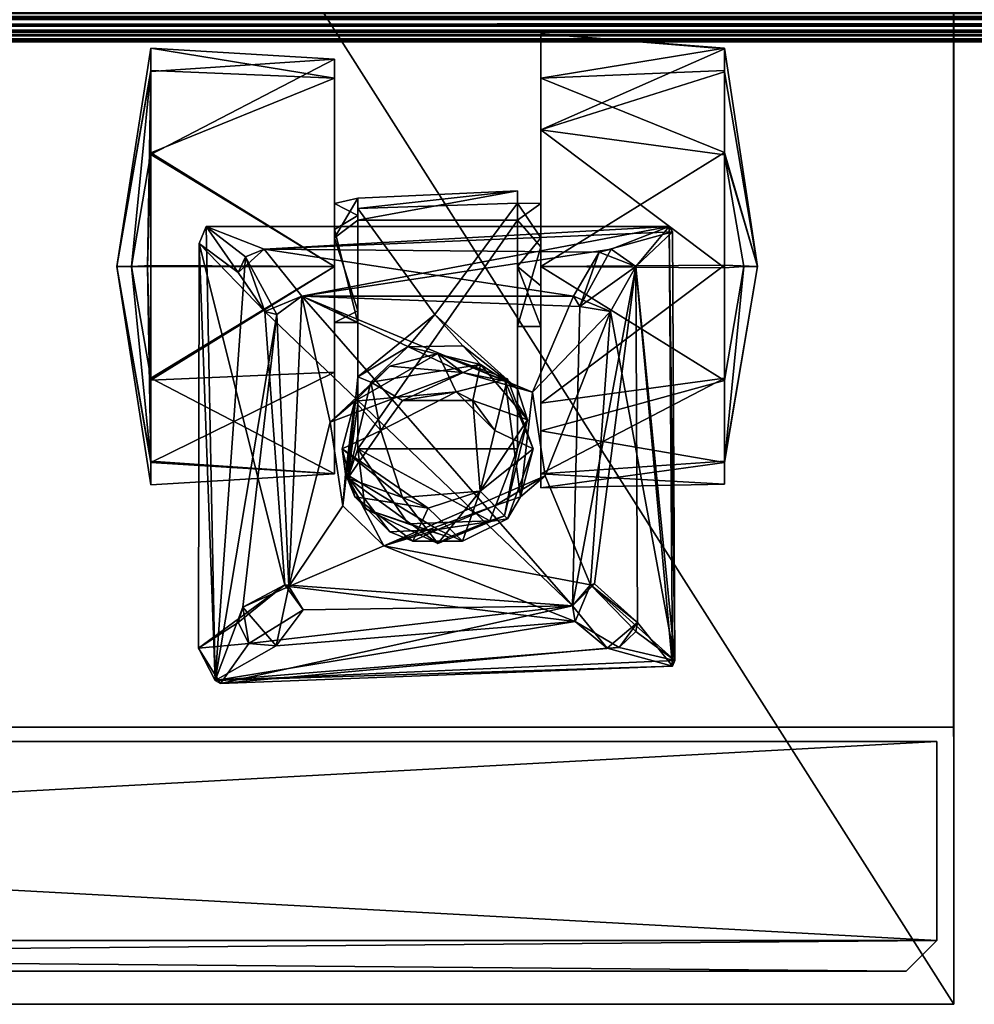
# Model space of a CAD drawing. Header units: inches. Extents: x 492 to 688, y -128 to 44.
# Tile 76 of 256: x 510.48 to 513.6, y -77.85 to -74.64. Entities that reach past the tile are written whole.
import ezdxf

# ---------------------------------------------------------------- set-up
doc = ezdxf.new("R2010")
doc.units = ezdxf.units.IN
doc.header["$MEASUREMENT"] = 0
doc.layers.add('A-FURN', color=7, linetype='Continuous')
for name, color, linetype, true_color in [('CET color Burlywood2', 7, 'Continuous', 0xedc597), ('CET color Grey2', 7, 'Continuous', 0x050505), ('CET color Grey30', 7, 'Continuous', 0x4c4c4c)]:
    doc.layers.add(name, color=color, linetype=linetype, true_color=true_color)

# ---------------------------------------------------------------- blocks, each defined once
blk = doc.blocks.new('*C19')
at = {"layer": 'CET color Burlywood2', "linetype": 'Continuous'}
mesh = blk.add_polyface(dxfattribs=at)
corners = [(35, -14.3819, 27.563), (35, -14.478, 27.5854), (35, -14.4622, 27.5717), (35, -14.4435, 27.5621), (35, -14.4231, 27.5573), (35, -14.4021, 27.5576), (-35, -14.3819, 27.563), (-35, -14.4171, 28.4899), (-35, -14.3819, 28.5), (-35, -14.4495, 28.4726), (-35, -14.4775, 28.449), (-35, -14.5, 28.42), (-35, -14.5, 27.643), (-35, -14.4974, 27.6222), (-35, -14.49, 27.6026), (-35, -14.478, 27.5854), (-35, -14.4622, 27.5717), (-35, -14.4435, 27.5621), (-35, -14.4231, 27.5573), (-35, -14.4021, 27.5576), (35, -14.3819, 28.5), (35, -14.4171, 28.4899), (35, -14.4495, 28.4726), (35, -14.4775, 28.449), (35, -14.5, 28.42), (35, -14.5, 27.643), (35, -14.4974, 27.6222), (35, -14.4899, 27.6026)]
mesh.append_faces([[corners[k] for k in face] for face in [(0, 1, 2, 0), (0, 2, 3, 0), (0, 3, 4, 0), (6, 9, 7, 6), (6, 10, 9, 6), (6, 11, 10, 6), (6, 12, 11, 6), (6, 13, 12, 6), (6, 16, 15, 6), (6, 17, 16, 6), (6, 18, 17, 6), (0, 21, 22, 0), (0, 22, 23, 0), (0, 23, 24, 0), (0, 24, 25, 0), (0, 25, 26, 0)]], dxfattribs={"vtx0": -1, "vtx2": -1, "vtx3": -1})
mesh.append_faces([[corners[k] for k in face] for face in [(0, 4, 5, 0), (6, 7, 8, 6), (6, 15, 14, 6), (0, 8, 20, 0), (20, 7, 21, 20), (21, 9, 22, 21), (22, 10, 23, 22), (23, 11, 24, 23), (24, 12, 25, 24), (25, 13, 26, 25), (26, 14, 27, 26), (27, 15, 1, 27), (1, 16, 2, 1), (2, 17, 3, 2), (3, 18, 4, 3), (4, 19, 5, 4), (5, 6, 0, 5), (0, 26, 27, 0)]], dxfattribs={"vtx0": -1, "vtx3": -1})
mesh.append_faces([[corners[k] for k in face] for face in [(6, 14, 13, 6), (6, 19, 18, 6), (0, 6, 8, 0), (20, 8, 7, 20), (21, 7, 9, 21), (22, 9, 10, 22), (23, 10, 11, 23), (24, 11, 12, 24), (25, 12, 13, 25), (26, 13, 14, 26), (27, 14, 15, 27), (1, 15, 16, 1), (2, 16, 17, 2), (3, 17, 18, 3), (4, 18, 19, 4), (5, 19, 6, 5), (0, 20, 21, 0), (0, 27, 1, 0)]], dxfattribs={"vtx2": -1})
blk = doc.blocks.new('*C14')
at = {"layer": 'A-FURN', "linetype": 'Continuous', "rotation": 359.9999999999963}
blk.add_blockref('*C19', (529.2105, -60.2087), dxfattribs=at)
blk = doc.blocks.new('*C83')
at = {"layer": 'CET color Grey2', "linetype": 'Continuous'}
mesh = blk.add_polyface(dxfattribs=at)
corners = [(11.2513, 2.6142, 0.1239), (10.6513, 2.8569, 0.3133), (11.2513, 2.8824, 0.3952), (11.2513, 2.8781, 1.1322), (10.6513, 2.6887, 1.3748), (11.2513, 2.6068, 1.4004), (11.3592, 2.242, 0.8967), (11.2513, 2.955, 0.5734), (11.2513, 2.9528, 0.9549), (10.6513, 3.002, 0.76), (10.5751, 2.4888, 0.6016), (10.0531, 2.4318, 0.9754), (10.5751, 2.4492, 0.9647), (10.6513, 2.242, 0), (10.6513, 2.4477, 0.76), (10.6513, 2.3056, 0.5644), (11.07, 2.373, 1.7674), (9.7475, 2.2982, 1.7674), (9.8702, 2.1448, 1.7674), (11.2513, 2.2377, 1.497), (11.3146, 2.242, 1.3041), (10.6513, 2.3354, 0.9432), (10.5751, 2.242, 0.9656), (10.5751, 2.3929, 0.5319), (10.8419, 2.2889, 1.6849), (11.0807, 2.3556, 1.6849), (10.9611, 2.2422, 1.6849), (9.7475, 2.2982, 1.6849), (10.8807, 2.2982, 1.7674), (10.9611, 2.2422, 1.7674), (11.2513, 2.2463, 0.023), (10.5751, 2.0464, 0.6964), (10.6513, 2.242, 1.52), (10.6513, 2.1785, 0.9556)]
mesh.append_faces([[corners[k] for k in face] for face in [(0, 1, 2, 0), (3, 4, 5, 3), (6, 0, 7, 6), (4, 8, 9, 4), (10, 11, 12, 10), (1, 0, 13, 1), (6, 3, 5, 6), (6, 7, 3, 6), (7, 9, 8, 7), (19, 20, 5, 19), (19, 5, 4, 19), (21, 12, 22, 21), (12, 14, 23, 12), (30, 13, 0, 30), (6, 30, 0, 6), (26, 29, 28, 26), (15, 31, 23, 15), (15, 23, 14, 15), (9, 7, 1, 9), (32, 19, 4, 32), (16, 25, 27, 16), (12, 21, 14, 12), (7, 8, 3, 7), (3, 8, 4, 3), (5, 20, 6, 5), (12, 23, 10, 12), (26, 28, 24, 26), (21, 22, 33, 21), (0, 2, 7, 0), (7, 2, 1, 7)]])
mesh.append_faces([[corners[k] for k in face] for face in [(18, 28, 16, 18)]], dxfattribs={"vtx0": -1, "vtx1": -1, "vtx2": -1, "vtx3": -1})
mesh.append_faces([[corners[k] for k in face] for face in [(14, 1, 15, 14), (24, 25, 26, 24), (21, 4, 14, 21)]], dxfattribs={"vtx0": -1, "vtx1": -1, "vtx3": -1})
mesh.append_faces([[corners[k] for k in face] for face in [(14, 4, 9, 14), (24, 27, 25, 24), (16, 28, 29, 16), (14, 9, 1, 14), (21, 32, 4, 21)]], dxfattribs={"vtx0": -1, "vtx2": -1, "vtx3": -1})
mesh.append_faces([[corners[k] for k in face] for face in [(15, 1, 13, 15)]], dxfattribs={"vtx0": -1, "vtx3": -1})
mesh.append_faces([[corners[k] for k in face] for face in [(16, 17, 18, 16)]], dxfattribs={"vtx2": -1})
mesh = blk.add_polyface(dxfattribs=at)
corners = [(9.9769, 2.8569, 1.2067), (9.3769, 2.8821, 1.1254), (9.3769, 2.6136, 1.3965), (9.3665, 2.242, 0.0325), (9.3769, 2.6075, 0.12), (9.9769, 2.242, 0), (9.266, 2.242, 0.76), (9.3769, 2.8785, 0.3884), (9.9769, 2.9192, 0.415), (9.3769, 2.9548, 0.9473), (10.5751, 2.4888, 0.6016), (10.0531, 2.4648, 0.5685), (10.0531, 2.4318, 0.9754), (9.9769, 2.242, 1.52), (9.9769, 2.4477, 0.76), (9.3136, 2.242, 1.3041), (9.9769, 2.3629, 0.9264), (9.5582, 2.373, 1.6849), (9.7475, 2.2982, 1.7674), (11.07, 2.373, 1.7674), (9.7475, 2.2982, 1.6849), (9.9769, 2.3354, 0.5767), (9.3769, 2.2456, 1.497), (10.0531, 2.4084, 0.8809), (10.0531, 2.3929, 0.5319), (10.0531, 2.0966, 0.6146), (9.8702, 2.1448, 1.7674), (10.0531, 2.0588, 0.8533), (10.3047, 2.0853, 0.9896), (10.5751, 2.4492, 0.9647), (9.5348, 2.3167, 1.7674), (9.6624, 2.2226, 1.7674), (9.6869, 2.2731, 1.6849), (10.5751, 2.3929, 0.5319), (10.0531, 1.8816, 1.0237)]
mesh.append_faces([[corners[k] for k in face] for face in [(0, 1, 2, 0), (3, 4, 5, 3), (6, 7, 3, 6), (8, 9, 0, 8), (10, 11, 12, 10), (0, 2, 13, 0), (8, 7, 9, 8), (6, 9, 7, 6), (2, 1, 15, 2), (17, 18, 19, 17), (20, 17, 19, 20), (5, 4, 8, 5), (22, 13, 2, 22), (2, 15, 22, 2), (11, 14, 23, 11), (21, 24, 25, 21), (1, 6, 15, 1), (7, 8, 4, 7), (7, 4, 3, 7), (16, 23, 14, 16), (12, 28, 29, 12), (30, 31, 17, 30), (14, 11, 21, 14), (20, 18, 32, 20), (6, 1, 9, 6), (9, 1, 0, 9), (24, 10, 33, 24), (21, 11, 24, 21), (11, 10, 24, 11), (31, 32, 18, 31), (17, 31, 18, 17)]])
mesh.append_faces([[corners[k] for k in face] for face in [(0, 14, 8, 0), (13, 16, 0, 13), (8, 21, 5, 8)]], dxfattribs={"vtx0": -1, "vtx1": -1, "vtx3": -1})
mesh.append_faces([[corners[k] for k in face] for face in [(0, 16, 14, 0), (8, 14, 21, 8), (23, 34, 12, 23)]], dxfattribs={"vtx0": -1, "vtx2": -1, "vtx3": -1})
mesh.append_faces([[corners[k] for k in face] for face in [(20, 26, 18, 20), (32, 17, 20, 32)]], dxfattribs={"vtx0": -1, "vtx3": -1})
mesh.append_faces([[corners[k] for k in face] for face in [(23, 16, 27, 23)]], dxfattribs={"vtx1": -1})
mesh.append_faces([[corners[k] for k in face] for face in [(12, 11, 23, 12)]], dxfattribs={"vtx2": -1})
mesh = blk.add_polyface(dxfattribs=at)
corners = [(10.6513, 2.3056, 0.5644), (10.6513, 1.7953, 0.1451), (10.6513, 2.0464, 0.6964), (11.2513, 1.8698, 1.3961), (10.6513, 2.242, 1.52), (10.6513, 1.7046, 1.2974), (10.5751, 2.0464, 0.6964), (10.5751, 1.7936, 0.5604), (10.5751, 2.3929, 0.5319), (10.3954, 1.8961, 1.5753), (9.8702, 2.1448, 1.6849), (10.6241, 1.8319, 1.6674), (10.5751, 1.6459, 0.5305), (10.0531, 1.6459, 0.5306), (11.3592, 2.242, 0.8967), (11.2513, 1.6059, 0.3878), (11.2513, 2.2463, 0.023), (11.2513, 2.2377, 1.497), (11.2513, 1.6016, 1.1247), (11.2513, 1.8773, 0.1196), (10.758, 2.1448, 1.6849), (9.7475, 2.2982, 1.6849), (10.8419, 2.2889, 1.6849), (10.8807, 2.2982, 1.7674), (9.8702, 2.1448, 1.7674), (10.7789, 2.1107, 1.7674), (10.6513, 2.1785, 0.9556), (11.3146, 2.242, 1.3041), (10.5751, 1.8426, 1.0544), (10.5751, 2.242, 0.9656), (10.5349, 1.8668, 1.5522), (10.3141, 1.9582, 1.4512), (10.3141, 1.9582, 1.5522), (11.07, 2.373, 1.7674), (10.9611, 2.2422, 1.7674), (11.0807, 0.9363, 1.7674), (10.4544, 1.9213, 1.3655), (10.3967, 1.9832, 1.0279), (10.217, 1.9793, 1.0279), (10.6513, 2.3354, 0.9432), (10.5751, 2.4492, 0.9647), (10.8783, 2.095, 1.6849), (10.5426, 1.8745, 1.4661), (10.3047, 2.0853, 0.9896), (10.9611, 2.2422, 1.6849), (11.0807, 2.3556, 1.6849), (11.0886, 0.9553, 1.6849), (10.6513, 2.242, 0)]
mesh.append_faces([[corners[k] for k in face] for face in [(3, 4, 5, 3), (9, 10, 11, 9), (8, 12, 13, 8), (14, 15, 16, 14), (17, 4, 3, 17), (14, 18, 15, 14), (16, 19, 1, 16), (27, 17, 3, 27), (30, 31, 32, 30), (36, 37, 38, 36), (20, 11, 10, 20), (41, 11, 20, 41), (3, 18, 27, 3), (41, 25, 34, 41), (42, 31, 30, 42), (37, 28, 43, 37), (37, 36, 28, 37), (40, 43, 28, 40), (34, 44, 41, 34), (45, 33, 46, 45), (22, 25, 20, 22), (25, 41, 20, 25), (2, 6, 0, 2), (2, 29, 6, 2), (47, 16, 1, 47), (0, 47, 1, 0), (30, 32, 9, 30), (18, 14, 27, 18), (25, 22, 23, 25), (26, 29, 2, 26)]])
mesh.append_faces([[corners[k] for k in face] for face in [(6, 7, 8, 6), (20, 21, 22, 20), (23, 24, 25, 23), (2, 5, 26, 2), (33, 34, 35, 33)]], dxfattribs={"vtx0": -1, "vtx1": -1, "vtx3": -1})
mesh.append_faces([[corners[k] for k in face] for face in [(28, 6, 29, 28)]], dxfattribs={"vtx0": -1, "vtx2": -1, "vtx3": -1})
mesh.append_faces([[corners[k] for k in face] for face in [(26, 5, 4, 26), (28, 29, 40, 28), (8, 7, 12, 8)]], dxfattribs={"vtx0": -1, "vtx3": -1})
mesh.append_faces([[corners[k] for k in face] for face in [(0, 1, 2, 0), (26, 4, 39, 26)]], dxfattribs={"vtx1": -1})
mesh = blk.add_polyface(dxfattribs=at)
corners = [(10.3047, 2.0853, 0.9896), (10.217, 1.9793, 1.0279), (10.3967, 1.9832, 1.0279), (9.3769, 1.8705, 0.1235), (9.9769, 2.242, 0), (9.9769, 1.897, 0.0828), (10.0531, 1.8816, 1.0237), (10.0531, 2.0966, 0.6146), (10.0531, 1.7936, 0.5604), (10.0531, 2.4318, 0.9754), (10.5751, 2.3929, 0.5319), (10.0531, 1.6459, 0.5306), (10.0531, 2.3929, 0.5319), (9.3769, 1.602, 0.3945), (9.266, 2.242, 0.76), (9.3665, 2.242, 0.0325), (9.9769, 2.3354, 0.5767), (9.9769, 2.0588, 0.6666), (9.9769, 2.242, 1.52), (9.3769, 1.8766, 1.4), (9.9769, 1.5649, 1.105), (9.3769, 2.2456, 1.497), (9.9769, 2.0966, 0.9054), (9.9769, 2.3629, 0.9264), (10.0531, 2.0588, 0.8533), (10.0531, 2.4084, 0.8809), (10.0956, 1.8644, 1.3655), (10.4544, 1.9213, 1.3655), (9.3769, 1.5292, 0.5726), (9.3769, 1.6055, 1.1315), (9.3136, 2.242, 1.3041), (9.8702, 2.1448, 1.6849), (9.8277, 1.1969, 1.6849), (9.7888, 2.0856, 1.6849), (10.758, 2.1448, 1.6849), (9.7475, 2.2982, 1.6849), (10.3141, 1.9582, 1.4512), (10.0437, 1.8021, 1.4512), (10.158, 1.9164, 1.5522), (9.6869, 2.2731, 1.6849), (9.587, 0.89, 1.6849), (9.5582, 2.373, 1.6849), (9.5348, 2.3167, 1.7674), (9.7499, 2.095, 1.7674), (9.6624, 2.2226, 1.7674), (9.8702, 2.1448, 1.7674), (10.3141, 1.9582, 1.5522), (10.3954, 1.8961, 1.5753)]
mesh.append_faces([[corners[k] for k in face] for face in [(0, 1, 2, 0), (3, 4, 5, 3), (9, 6, 0, 9), (10, 11, 12, 10), (13, 14, 15, 13), (18, 19, 20, 18), (21, 19, 18, 21), (1, 26, 27, 1), (14, 28, 29, 14), (30, 19, 21, 30), (36, 37, 38, 36), (15, 4, 3, 15), (3, 13, 15, 3), (14, 29, 30, 14), (43, 39, 44, 43), (33, 45, 31, 33), (42, 41, 40, 42), (46, 38, 47, 46), (38, 46, 36, 38), (14, 13, 28, 14), (33, 39, 43, 33), (33, 43, 45, 33), (26, 1, 6, 26), (6, 1, 0, 6), (24, 22, 17, 24), (17, 7, 24, 17), (16, 7, 17, 16)]])
mesh.append_faces([[corners[k] for k in face] for face in [(6, 7, 8, 6), (12, 8, 7, 12), (24, 6, 25, 24), (4, 16, 5, 4)]], dxfattribs={"vtx0": -1, "vtx1": -1, "vtx3": -1})
mesh.append_faces([[corners[k] for k in face] for face in [(39, 40, 41, 39), (6, 24, 7, 6)]], dxfattribs={"vtx0": -1, "vtx2": -1, "vtx3": -1})
mesh.append_faces([[corners[k] for k in face] for face in [(5, 16, 17, 5), (42, 43, 44, 42), (8, 12, 11, 8), (24, 23, 22, 24)]], dxfattribs={"vtx0": -1, "vtx3": -1})
mesh.append_faces([[corners[k] for k in face] for face in [(31, 32, 33, 31)]], dxfattribs={"vtx1": -1})
mesh.append_faces([[corners[k] for k in face] for face in [(18, 22, 23, 18), (34, 31, 35, 34), (35, 31, 45, 35)]], dxfattribs={"vtx2": -1})
mesh = blk.add_polyface(dxfattribs=at)
corners = [(11.2513, 1.6016, 1.1247), (10.6513, 1.5192, 0.9948), (11.2513, 1.5313, 0.5651), (10.6648, 1.5583, 1.6674), (10.5001, 1.4599, 1.5753), (10.5845, 1.4898, 1.5522), (10.6513, 1.5649, 0.415), (10.8783, 2.095, 1.6849), (10.813, 1.202, 1.6849), (10.7549, 1.134, 1.7674), (10.9611, 2.2422, 1.7674), (10.7789, 2.1107, 1.7674), (10.826, 1.2052, 1.7674), (10.9663, 1.0793, 1.7674), (11.0886, 0.9553, 1.6849), (10.6513, 2.0464, 0.6964), (10.9611, 2.2422, 1.6849), (11.0807, 2.3556, 1.6849), (11.2513, 1.8773, 0.1196), (10.6513, 1.7953, 0.1451), (10.6264, 1.6459, 1.4512), (10.5426, 1.8745, 1.4661), (10.6264, 1.6459, 1.5522), (11.0807, 0.9363, 1.7674), (10.8674, 0.9948, 1.7674), (9.6045, 0.8793, 1.7674), (10.9611, 1.0497, 1.6849), (10.9072, 0.9979, 1.6849), (9.587, 0.89, 1.6849), (11.2513, 1.6059, 0.3878), (11.2513, 2.2463, 0.023), (10.6513, 1.7046, 1.2974), (11.2513, 1.8698, 1.3961), (11.07, 2.373, 1.7674), (10.7631, 1.0818, 1.6849), (10.6241, 1.8319, 1.6674), (10.1386, 1.3299, 1.6674)]
mesh.append_faces([[corners[k] for k in face] for face in [(0, 1, 2, 0), (3, 4, 5, 3), (2, 1, 6, 2), (3, 7, 8, 3), (15, 6, 1, 15), (18, 6, 19, 18), (20, 21, 22, 20), (8, 26, 13, 8), (29, 6, 18, 29), (29, 18, 30, 29), (31, 0, 32, 31), (14, 23, 28, 14), (14, 33, 23, 14), (24, 34, 9, 24), (8, 13, 12, 8), (13, 26, 27, 13), (0, 2, 29, 0), (29, 2, 6, 29), (35, 7, 3, 35), (5, 35, 3, 5), (8, 9, 34, 8), (34, 36, 8, 34), (27, 34, 24, 27), (27, 24, 13, 27), (1, 0, 31, 1), (8, 12, 9, 8), (5, 20, 22, 5)]])
mesh.append_faces([[corners[k] for k in face] for face in [(10, 13, 23, 10)]], dxfattribs={"vtx0": -1, "vtx1": -1, "vtx2": -1, "vtx3": -1})
mesh.append_faces([[corners[k] for k in face] for face in [(14, 16, 17, 14), (26, 14, 27, 26), (8, 14, 26, 8), (16, 14, 7, 16)]], dxfattribs={"vtx0": -1, "vtx1": -1, "vtx3": -1})
mesh.append_faces([[corners[k] for k in face] for face in [(9, 10, 11, 9), (10, 12, 13, 10), (24, 25, 23, 24), (27, 14, 28, 27), (23, 13, 24, 23), (10, 9, 12, 10)]], dxfattribs={"vtx0": -1, "vtx2": -1, "vtx3": -1})
mesh.append_faces([[corners[k] for k in face] for face in [(15, 19, 6, 15)]], dxfattribs={"vtx0": -1, "vtx3": -1})
mesh.append_faces([[corners[k] for k in face] for face in [(8, 7, 14, 8)]], dxfattribs={"vtx1": -1, "vtx2": -1})
mesh.append_faces([[corners[k] for k in face] for face in [(15, 1, 31, 15)]], dxfattribs={"vtx2": -1})
mesh = blk.add_polyface(dxfattribs=at)
corners = [(9.7499, 2.095, 1.7674), (9.8152, 1.202, 1.7674), (10.7549, 1.134, 1.7674), (9.9634, 1.7336, 1.6674), (9.8702, 2.1448, 1.6849), (10.3954, 1.8961, 1.5753), (9.8277, 1.1969, 1.6849), (9.9769, 1.5649, 1.105), (9.9769, 2.0966, 0.9054), (9.9769, 2.242, 1.52), (9.9769, 1.897, 0.0828), (9.3769, 1.602, 0.3945), (9.3769, 1.8705, 0.1235), (10.0437, 1.8021, 1.4512), (10.0018, 1.6459, 1.4512), (10.0437, 1.8021, 1.5522), (10.1279, 1.7064, 1.4281), (10.1991, 1.4876, 1.3655), (10.0202, 1.5505, 1.3655), (10.0531, 1.8816, 1.0237), (10.0531, 1.7936, 0.5604), (9.9769, 1.5649, 0.415), (9.3769, 1.6055, 1.1315), (9.3769, 1.5292, 0.5726), (9.8702, 2.1448, 1.7674), (10.0531, 1.6459, 0.5306), (10.5751, 1.6459, 0.5305), (10.4849, 1.4108, 0.5487), (9.5348, 2.3167, 1.7674), (10.0125, 1.5651, 1.5522), (10.0041, 1.46, 1.6674), (10.158, 1.9164, 1.5522), (9.7888, 2.0856, 1.6849), (9.587, 0.89, 1.6849), (9.6869, 2.2731, 1.6849), (10.0956, 1.8644, 1.3655), (9.9769, 2.0588, 0.6666), (10.3746, 1.8321, 1.4281), (10.1991, 1.8043, 1.3655), (9.3769, 1.8766, 1.4), (9.3136, 2.242, 1.3041), (10.3141, 1.9582, 1.4512), (10.2835, 1.4526, 1.4281), (10.0437, 1.4898, 1.4512), (10.4544, 1.9213, 1.3655), (9.5332, 0.9956, 1.7674)]
mesh.append_faces([[corners[k] for k in face] for face in [(3, 4, 5, 3), (3, 6, 4, 3), (10, 11, 12, 10), (13, 14, 15, 13), (14, 16, 17, 14), (18, 19, 20, 18), (21, 22, 23, 21), (25, 26, 27, 25), (15, 14, 29, 15), (7, 22, 21, 7), (15, 30, 3, 15), (3, 5, 31, 3), (16, 18, 17, 16), (35, 19, 18, 35), (30, 15, 29, 30), (13, 37, 16, 13), (13, 16, 14, 13), (15, 3, 31, 15), (31, 13, 15, 31), (16, 35, 18, 16), (37, 38, 16, 37), (22, 7, 39, 22), (22, 39, 40, 22), (41, 37, 13, 41), (21, 11, 10, 21), (14, 17, 42, 14), (23, 11, 21, 23), (14, 43, 29, 14), (14, 42, 43, 14), (38, 35, 16, 38), (28, 33, 45, 28), (18, 20, 25, 18)]])
mesh.append_faces([[corners[k] for k in face] for face in [(0, 1, 2, 0), (1, 0, 28, 1)]], dxfattribs={"vtx0": -1, "vtx1": -1, "vtx2": -1, "vtx3": -1})
mesh.append_faces([[corners[k] for k in face] for face in [(21, 8, 7, 21), (32, 33, 34, 32)]], dxfattribs={"vtx0": -1, "vtx1": -1, "vtx3": -1})
mesh.append_faces([[corners[k] for k in face] for face in [(2, 24, 0, 2), (21, 36, 8, 21)]], dxfattribs={"vtx0": -1, "vtx2": -1, "vtx3": -1})
mesh.append_faces([[corners[k] for k in face] for face in [(7, 8, 9, 7), (38, 44, 35, 38)]], dxfattribs={"vtx0": -1, "vtx3": -1})
mesh.append_faces([[corners[k] for k in face] for face in [(10, 36, 21, 10)]], dxfattribs={"vtx1": -1})
mesh = blk.add_polyface(dxfattribs=at)
corners = [(10.1386, 1.3299, 1.6674), (10.7631, 1.0818, 1.6849), (9.8277, 1.1969, 1.6849), (10.0041, 1.46, 1.6674), (9.9634, 1.7336, 1.6674), (10.0202, 1.5505, 1.3655), (10.0777, 1.4503, 0.5767), (10.3141, 1.3369, 1.3655), (10.3505, 1.3576, 0.5487), (9.7863, 1.003, 1.6849), (9.6971, 1.01, 1.7674), (10.7549, 1.134, 1.7674), (9.8744, 1.1206, 1.7674), (9.6782, 1.1296, 1.6849), (9.7888, 2.0856, 1.6849), (9.8152, 1.202, 1.7674), (9.5348, 2.3167, 1.7674), (9.5332, 0.9956, 1.7674), (9.6045, 0.8793, 1.7674), (10.8674, 0.9948, 1.7674), (10.158, 1.3755, 1.5522), (10.2333, 1.3443, 1.4512), (10.3141, 1.3829, 1.5753), (10.0437, 1.4898, 1.4512), (9.587, 0.89, 1.6849), (9.6619, 1.0793, 1.7674), (10.0531, 1.6459, 0.5306), (10.2175, 1.4018, 0.5324), (10.0125, 1.5651, 1.5522), (10.2835, 1.4526, 1.4281), (10.1991, 1.4876, 1.3655), (10.4849, 1.4108, 0.5487), (10.5001, 1.4599, 1.5753), (11.0807, 0.9363, 1.7674), (10.3949, 1.3443, 1.4512)]
mesh.append_faces([[corners[k] for k in face] for face in [(0, 1, 2, 0), (3, 2, 4, 3), (5, 6, 7, 5), (8, 7, 6, 8), (20, 21, 22, 20), (23, 21, 20, 23), (6, 5, 26, 6), (26, 27, 6, 26), (0, 28, 22, 0), (23, 29, 21, 23), (12, 9, 10, 12), (26, 31, 27, 26), (9, 12, 2, 9), (2, 15, 13, 2), (25, 13, 15, 25), (13, 10, 9, 13), (0, 22, 32, 0), (18, 24, 33, 18), (28, 20, 22, 28), (28, 23, 20, 28), (28, 0, 3, 28), (2, 3, 0, 2), (2, 12, 15, 2), (24, 18, 17, 24), (27, 8, 6, 27), (21, 34, 22, 21), (13, 25, 10, 13)]])
mesh.append_faces([[corners[k] for k in face] for face in [(9, 1, 24, 9), (14, 13, 24, 14), (11, 10, 18, 11)]], dxfattribs={"vtx0": -1, "vtx1": -1, "vtx2": -1, "vtx3": -1})
mesh.append_faces([[corners[k] for k in face] for face in [(10, 11, 12, 10), (13, 14, 2, 13), (9, 24, 13, 9), (18, 10, 17, 18)]], dxfattribs={"vtx0": -1, "vtx1": -1, "vtx3": -1})
mesh.append_faces([[corners[k] for k in face] for face in [(15, 16, 17, 15), (18, 19, 11, 18), (17, 25, 15, 17), (11, 15, 12, 11), (17, 10, 25, 17)]], dxfattribs={"vtx0": -1, "vtx2": -1, "vtx3": -1})
mesh.append_faces([[corners[k] for k in face] for face in [(2, 1, 9, 2)]], dxfattribs={"vtx1": -1})
mesh.append_faces([[corners[k] for k in face] for face in [(30, 5, 7, 30)]], dxfattribs={"vtx2": -1})
mesh = blk.add_polyface(dxfattribs=at)
corners = [(10.3505, 1.3576, 0.5487), (10.5326, 1.4274, 1.3655), (10.3141, 1.3369, 1.3655), (10.6648, 1.5583, 1.6674), (10.813, 1.202, 1.6849), (10.1386, 1.3299, 1.6674), (10.7549, 1.134, 1.7674), (10.7789, 2.1107, 1.7674), (9.8702, 2.1448, 1.7674), (10.4292, 1.8043, 1.3655), (10.4544, 1.9213, 1.3655), (10.1991, 1.8043, 1.3655), (10.5751, 1.8426, 1.0544), (10.608, 1.7414, 1.3655), (10.5751, 1.7936, 0.5604), (10.3746, 1.8321, 1.4281), (10.5001, 1.4599, 1.5753), (10.9072, 0.9979, 1.6849), (9.587, 0.89, 1.6849), (10.7631, 1.0818, 1.6849), (10.5426, 1.4174, 1.4661), (10.5845, 1.4898, 1.5522), (10.5003, 1.7064, 1.4281), (10.5426, 1.8745, 1.4661), (10.4849, 1.4108, 0.5487), (10.5751, 1.6459, 0.5305), (10.5751, 2.0464, 0.6964), (10.3949, 1.3443, 1.4512), (10.3141, 1.3829, 1.5753), (10.6241, 1.8319, 1.6674), (10.5349, 1.8668, 1.5522), (10.2835, 1.4526, 1.4281), (10.4525, 1.5075, 1.3655), (10.4525, 1.5075, 1.4281), (10.6264, 1.6459, 1.4512), (10.1991, 1.4876, 1.3655), (10.6264, 1.6459, 1.5522), (10.3141, 1.9582, 1.4512), (10.3954, 1.8961, 1.5753), (10.2175, 1.4018, 0.5324), (10.2333, 1.3443, 1.4512)]
mesh.append_faces([[corners[k] for k in face] for face in [(0, 1, 2, 0), (3, 4, 5, 3), (12, 13, 14, 12), (11, 15, 9, 11), (3, 5, 16, 3), (20, 21, 16, 20), (22, 15, 23, 22), (24, 25, 1, 24), (27, 20, 28, 27), (13, 12, 10, 13), (29, 21, 30, 29), (25, 13, 1, 25), (31, 32, 33, 31), (27, 33, 20, 27), (20, 34, 21, 20), (31, 33, 27, 31), (33, 32, 22, 33), (22, 23, 34, 22), (36, 23, 30, 36), (24, 1, 0, 24), (28, 20, 16, 28), (15, 37, 23, 15), (33, 22, 34, 33), (33, 34, 20, 33), (31, 35, 32, 31), (13, 25, 14, 13), (29, 30, 38, 29), (39, 24, 0, 39), (27, 40, 31, 27), (22, 9, 15, 22), (32, 9, 22, 32), (21, 36, 30, 21)]])
mesh.append_faces([[corners[k] for k in face] for face in [(6, 7, 8, 6)]], dxfattribs={"vtx0": -1, "vtx1": -1, "vtx2": -1, "vtx3": -1})
mesh.append_faces([[corners[k] for k in face] for face in [(9, 10, 11, 9), (17, 18, 19, 17), (14, 26, 12, 14), (32, 13, 9, 32)]], dxfattribs={"vtx0": -1, "vtx1": -1, "vtx3": -1})
mesh.append_faces([[corners[k] for k in face] for face in [(2, 32, 35, 2), (9, 13, 10, 9), (32, 1, 13, 32), (32, 2, 1, 32)]], dxfattribs={"vtx0": -1, "vtx2": -1, "vtx3": -1})
at = {"layer": 'CET color Grey30', "linetype": 'Continuous'}
mesh = blk.add_polyface(dxfattribs=at)
corners = [(12, 18.707, 19.497), (0, 18.707, 19.497), (0, 18.707, 20.122), (12, 18.707, 20.122), (0, -0.168, 19.497), (0, -0.168, 20.122), (12, -0.168, 19.497), (12, -0.168, 20.122)]
mesh.append_faces([[corners[k] for k in face] for face in [(0, 2, 3, 0), (1, 5, 2, 1), (1, 6, 4, 1), (5, 3, 2, 5), (4, 7, 5, 4), (6, 3, 7, 6)]], dxfattribs={"vtx0": -1, "vtx3": -1})
mesh.append_faces([[corners[k] for k in face] for face in [(0, 1, 2, 0), (1, 4, 5, 1), (1, 0, 6, 1), (5, 7, 3, 5), (4, 6, 7, 4), (6, 0, 3, 6)]], dxfattribs={"vtx2": -1})
mesh = blk.add_polyface(dxfattribs=at)
corners = [(11.999, 18.707, 1.795), (12, 0.707, 1.795), (11.999, 0.707, 1.795), (11.999, 0.707, 19.497), (12, 0.707, 19.497), (12, 18.707, 19.497)]
mesh.append_faces([[corners[k] for k in face] for face in [(0, 1, 2, 0), (3, 4, 5, 3), (1, 0, 5, 1), (1, 5, 4, 1), (0, 2, 3, 0), (0, 3, 5, 0)]])
mesh.append_faces([[corners[k] for k in face] for face in [(2, 4, 3, 2)]], dxfattribs={"vtx0": -1, "vtx3": -1})
mesh.append_faces([[corners[k] for k in face] for face in [(2, 1, 4, 2)]], dxfattribs={"vtx2": -1})
mesh = blk.add_polyface(dxfattribs=at)
corners = [(0, 0.737, 1.795), (12, 0.737, 1.795), (12, 0.737, 4.7581), (0, 0.737, 4.7581)]
mesh.append_faces([[corners[k] for k in face] for face in [(0, 2, 3, 0), (1, 3, 2, 1)]], dxfattribs={"vtx0": -1, "vtx3": -1})
mesh.append_faces([[corners[k] for k in face] for face in [(0, 1, 2, 0), (1, 0, 3, 1)]], dxfattribs={"vtx2": -1})
mesh = blk.add_polyface(dxfattribs=at)
corners = [(11.944, 0.69, 2.195), (0.006, 0.69, 2.195), (0.006, 0.69, 19.309), (11.944, 0.69, 19.309), (0.006, 0.04, 2.195), (0.006, 0.04, 19.309), (11.944, 0.04, 2.195), (11.944, 0.04, 19.309)]
mesh.append_faces([[corners[k] for k in face] for face in [(0, 2, 3, 0), (1, 5, 2, 1), (1, 6, 4, 1), (5, 3, 2, 5), (4, 7, 5, 4), (6, 3, 7, 6)]], dxfattribs={"vtx0": -1, "vtx3": -1})
mesh.append_faces([[corners[k] for k in face] for face in [(0, 1, 2, 0), (1, 4, 5, 1), (1, 0, 6, 1), (5, 7, 3, 5), (4, 6, 7, 4), (6, 0, 3, 6)]], dxfattribs={"vtx2": -1})
mesh = blk.add_polyface(dxfattribs=at)
corners = [(0.006, 0.04, 2.195), (0.006, 0.04, 19.309), (11.944, 0.04, 19.309), (11.944, 0.04, 2.195), (0.106, -0.06, 2.295), (11.844, -0.06, 2.295), (11.844, -0.06, 19.209), (0.106, -0.06, 19.209)]
mesh.append_faces([[corners[k] for k in face] for face in [(0, 2, 3, 0), (4, 6, 7, 4), (0, 5, 4, 0), (3, 6, 5, 3), (2, 7, 6, 2), (1, 4, 7, 1)]], dxfattribs={"vtx0": -1, "vtx3": -1})
mesh.append_faces([[corners[k] for k in face] for face in [(0, 1, 2, 0), (4, 5, 6, 4), (0, 3, 5, 0), (3, 2, 6, 3), (2, 1, 7, 2), (1, 0, 4, 1)]], dxfattribs={"vtx2": -1})
blk = doc.blocks.new('*C73')
at = {"layer": 'A-FURN', "linetype": 'Continuous', "rotation": 359.999999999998}
blk.add_blockref('*C83', (501.5348, -77.6846, 0), dxfattribs=at)

msp = doc.modelspace()

# ---------------------------------------------------------------- block references
at = {"layer": 'A-FURN', "linetype": 'Continuous'}
for name in ['*C14', '*C73']:
    msp.add_blockref(name, (0, 0), dxfattribs=at)

doc.saveas('drawing.dxf')
